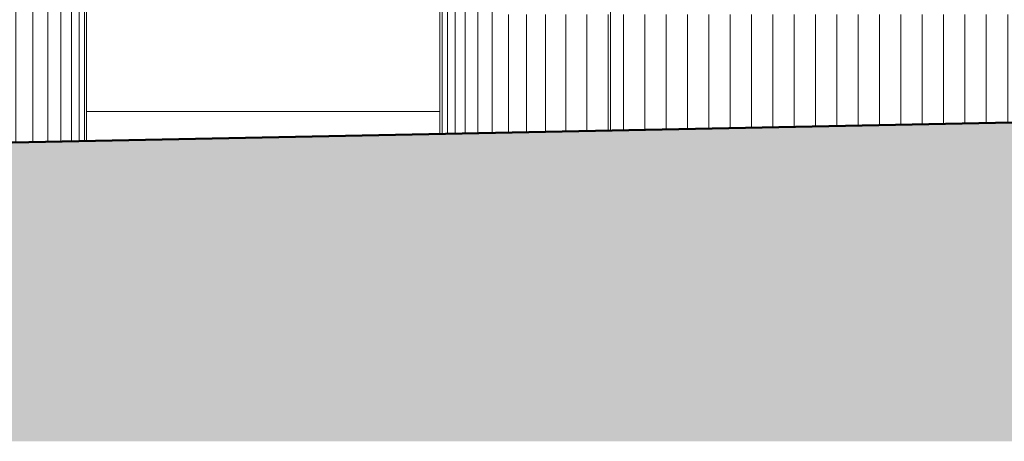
# Model space of a CAD drawing. Header units: millimetres. Extents: x -54722 to 267911, y -1116 to 19261.
# Tile 4 of 92: x -11272 to -6660, y -652 to 1324. Entities that reach past the tile are written whole.
import ezdxf

# ---------------------------------------------------------------- set-up
doc = ezdxf.new("R2010")
doc.units = ezdxf.units.MM
for name, color, linetype, lineweight in [('A-DETL-GENF', 92, 'Continuous', 9), ('A-DETL-WIDE', 214, 'Continuous', 50), ('A-WALL', 113, 'Continuous', 9), ('A-WALL-PATT', 111, 'Continuous', 9)]:
    doc.layers.add(name, color=color, linetype=linetype, lineweight=lineweight)

# ---------------------------------------------------------------- blocks, each defined once
blk = doc.blocks.new('FP_1-Façade Est')
at = {"layer": 'A-WALL-PATT'}
for p, q in [((-8982.2, 795.1), (-8982.2, 1349)), ((-8898.3, 796.8), (-8898.3, 1349)), ((-8808.3, 798.6), (-8808.3, 1349)), ((-8713.5, 800.5), (-8713.5, 1349)), ((-8615.4, 802.4), (-8615.4, 1349)), ((-8515.6, 804.5), (-8515.6, 1349))]:
    blk.add_line(p, q, dxfattribs=at)
blk = doc.blocks.new('FP_4-Façade Est')
at = {"layer": 'A-WALL-PATT'}
for p, q in [((-9304.4, 788.6), (-9304.4, 1394.3)), ((-9292.5, 788.8), (-9292.5, 1394.3)), ((-9268.3, 789.3), (-9268.3, 1394.3)), ((-9232.1, 790), (-9232.1, 1394.3)), ((-9184.6, 791), (-9184.6, 1394.3)), ((-9126.5, 792.2), (-9126.5, 1394.3)), ((-9058.7, 793.5), (-9058.7, 1394.3))]:
    blk.add_line(p, q, dxfattribs=at)
blk = doc.blocks.new('FP_5-Façade Est')
at = {"layer": 'A-WALL-PATT'}
for p, q in [((-11566.9, 743.1), (-11566.9, 1394.3)), ((-11469.8, 745), (-11469.8, 1394.3)), ((-11377, 746.9), (-11377, 1394.3)), ((-11290, 748.6), (-11290, 1394.3)), ((-11210.5, 750.2), (-11210.5, 1394.3)), ((-11139.8, 751.6), (-11139.8, 1394.3)), ((-11079.3, 752.9), (-11079.3, 1394.3)), ((-11030.1, 753.9), (-11030.1, 1394.3)), ((-10993.1, 754.6), (-10993.1, 1394.3)), ((-10968.9, 755.1), (-10968.9, 1394.3))]:
    blk.add_line(p, q, dxfattribs=at)

msp = doc.modelspace()

# ---------------------------------------------------------------- hatches: boundary and pattern name
at = {"layer": 'A-DETL-GENF'}
msp.add_hatch(color=252, dxfattribs=at).paths.add_polyline_path([(-23533.4, -652.2), (32063.5, -652.2), (32063.5, 1299.5), (15156.6, 549.7), (13956.6, 549.7), (13956.6, 1149.7), (13356.6, 1149.7), (-4100.3, 893.3), (-16797.7, 637.8), (-21835.4, 255.2), (-54721.9, 255.2), (-54721.9, -652.2), (-24889.4, -652.2)])
at = {"layer": 'A-WALL-PATT'}
h = msp.add_hatch(dxfattribs=at)
h.set_pattern_fill('FP_1', color=256, style=0, pattern_type=2)
h.set_pattern_definition([(90, (-11244.05, 0), (-100, 6e-15), [])])
h.paths.add_polyline_path([(-8504.6, 804.7), (-6499.6, 845), (-6499.6, 1349), (-8504.6, 1349), (-8504.6, 893.3)])

# ---------------------------------------------------------------- linework, layer by layer
at = {"layer": 'A-DETL-WIDE'}
msp.add_line((-4100.3, 893.3), (-16797.7, 637.8), dxfattribs=at)
at = {"layer": 'A-WALL'}
for p, q in [((-10959.5, 755.3), (-10959.5, 1394.3)), ((-9304.5, 1394.3), (-9304.5, 788.6)), ((-8504.6, 1394.3), (-8504.6, 804.7)), ((-10959.5, 893.3), (-9304.5, 893.3))]:
    msp.add_line(p, q, dxfattribs=at)

# ---------------------------------------------------------------- block references
for name in ['FP_5-Façade Est', 'FP_4-Façade Est', 'FP_1-Façade Est']:
    msp.add_blockref(name, (0, 0), dxfattribs=at)

doc.saveas('drawing.dxf')
